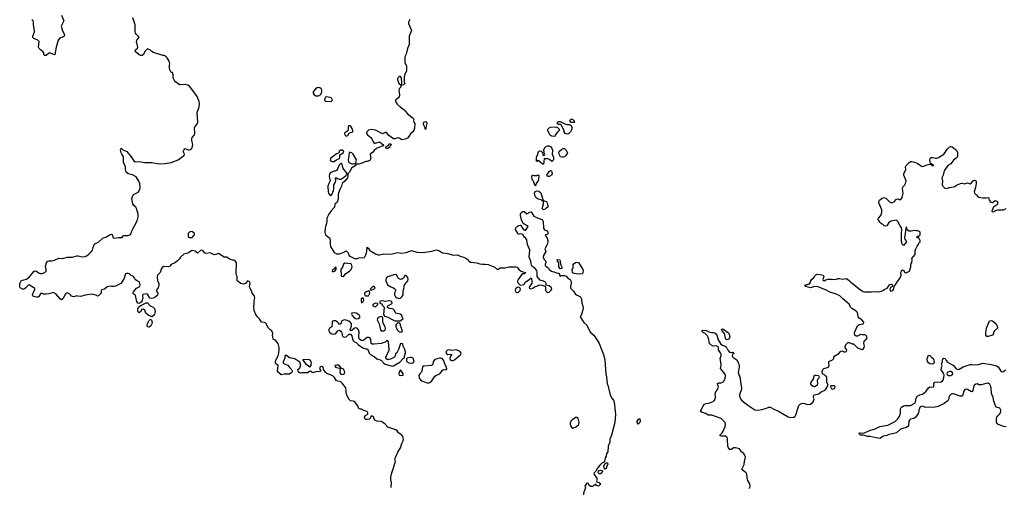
# Model space of a CAD drawing. Header units: inches. Extents: x 2396598 to 2566999, y 262085 to 451979.
# Tile 81 of 256: x 2411689 to 2425861, y 368020 to 374745. Entities that reach past the tile are written whole.
import ezdxf

# ---------------------------------------------------------------- set-up
doc = ezdxf.new("R2010")
doc.units = ezdxf.units.IN
doc.header["$MEASUREMENT"] = 0
for name, color, linetype in [('C4316', 7, 'Continuous'), ('C4317', 7, 'Continuous'), ('C4326', 7, 'Continuous'), ('C4327', 7, 'Continuous')]:
    doc.layers.add(name, color=color, linetype=linetype)

msp = doc.modelspace()

# ---------------------------------------------------------------- linework, layer by layer
at = {"layer": 'C4316', "color": 5, "elevation": 80}
for points in [[(2417036, 368016), (2417042, 368090), (2417032, 368130), (2417032, 368168), (2417047, 368230), (2417097, 368390), (2417089, 368430), (2417096, 368450), (2417130, 368523), (2417171, 368589), (2417190, 368650), (2417209, 368690), (2417214, 368714), (2417203, 368750), (2417190, 368770), (2417143, 368803), (2417124, 368830), (2417105, 368845), (2416986, 368886), (2416949, 368930), (2416910, 368959), (2416890, 368966), (2416833, 368973), (2416810, 368982), (2416788, 369010), (2416786, 369030), (2416770, 369038), (2416750, 369046), (2416740, 369020), (2416719, 369001), (2416690, 368993), (2416670, 368996), (2416656, 369010), (2416652, 369030), (2416668, 369052), (2416698, 369070), (2416702, 369090), (2416689, 369109), (2416650, 369121), (2416610, 369144), (2416590, 369142), (2416570, 369148), (2416555, 369190), (2416510, 369253), (2416490, 369261), (2416450, 369265), (2416430, 369281), (2416394, 369354), (2416387, 369387), (2416389, 369410), (2416383, 369450), (2416330, 369518), (2416310, 369535), (2416249, 369549), (2416219, 369599), (2416199, 369619), (2416174, 369634), (2416110, 369659), (2416097, 369670), (2416066, 369706), (2416050, 369754), (2416030, 369758), (2416016, 369750), (2416006, 369730), (2416017, 369703), (2416018, 369690), (2416010, 369684), (2415950, 369681), (2415910, 369666), (2415870, 369688), (2415830, 369666), (2415752, 369668), (2415730, 369662), (2415709, 369670), (2415695, 369690), (2415689, 369710), (2415720, 369740), (2415732, 369768), (2415732, 369792), (2415720, 369820), (2415647, 369867), (2415570, 369884), (2415530, 369917), (2415523, 369917), (2415510, 369915), (2415507, 369910), (2415505, 369870), (2415479, 369830), (2415481, 369810), (2415497, 369797), (2415550, 369775), (2415577, 369737), (2415606, 369710), (2415616, 369690), (2415606, 369670), (2415570, 369647), (2415494, 369646), (2415450, 369639), (2415415, 369670), (2415398, 369690), (2415408, 369770), (2415376, 369796), (2415369, 369809), (2415369, 369829), (2415376, 369850), (2415407, 369910), (2415419, 369950), (2415422, 370000)], [(2416698, 370000), (2416718, 369950), (2416738, 369930), (2416790, 369899), (2416830, 369868), (2416891, 369850), (2416910, 369830), (2416921, 369810), (2416947, 369790), (2417034, 369766), (2417050, 369764), (2417070, 369767), (2417160, 369820), (2417210, 369874), (2417222, 369878), (2417228, 369892), (2417228, 369908), (2417242, 369950), (2417242, 369970), (2417232, 370000)], [(2417141, 370000), (2417138, 369990), (2417110, 369946), (2417098, 369942), (2417094, 369910), (2417082, 369890), (2417034, 369866), (2416990, 369855), (2416966, 369866), (2416961, 369890), (2417007, 369993), (2417007, 370000)], [(2420000, 368286), (2419982, 368250), (2419958, 368230), (2419951, 368210), (2419988, 368168), (2419995, 368150), (2419997, 368123), (2419993, 368113), (2419998, 368098), (2420000, 368097)], [(2420000, 368042), (2419990, 368046), (2419982, 368062), (2419970, 368066), (2419965, 368055), (2419950, 368048), (2419943, 368037), (2419930, 368029), (2419911, 368029), (2419885, 368045), (2419870, 368078), (2419845, 368075), (2419825, 368035), (2419831, 368010), (2419806, 367934), (2419807, 367870), (2419821, 367821), (2419859, 367730), (2419915, 367630), (2419945, 367565), (2419970, 367522), (2419986, 367506), (2420000, 367479)]]:
    msp.add_lwpolyline(points, dxfattribs=at)
for points in [[(2417870, 369998), (2417848, 369992), (2417824, 369970), (2417830, 369945), (2417850, 369931), (2417870, 369936), (2417910, 369931), (2417884, 369896), (2417879, 369870), (2417891, 369850), (2417910, 369844), (2417930, 369845), (2417947, 369853), (2418016, 369910), (2418036, 369930), (2418044, 369950), (2418029, 369970), (2418010, 369984), (2417970, 369996), (2417910, 369989)], [(2415850, 369859), (2415790, 369854), (2415770, 369858), (2415765, 369855), (2415762, 369850), (2415802, 369802), (2415830, 369776), (2415870, 369752), (2415882, 369770), (2415882, 369790), (2415889, 369810), (2415882, 369830), (2415868, 369850)], [(2416250, 369776), (2416226, 369770), (2416232, 369750), (2416250, 369741), (2416293, 369733), (2416301, 369710), (2416299, 369670), (2416309, 369649), (2416330, 369640), (2416350, 369645), (2416357, 369650), (2416367, 369670), (2416364, 369690), (2416350, 369719), (2416315, 369735), (2416308, 369750), (2416288, 369770), (2416276, 369776)], [(2417330, 369888), (2417310, 369888), (2417264, 369876), (2417254, 369870), (2417254, 369830), (2417290, 369812), (2417330, 369807), (2417350, 369812), (2417368, 369830), (2417350, 369875)], [(2417750, 369876), (2417730, 369875), (2417662, 369858), (2417645, 369835), (2417630, 369781), (2417610, 369770), (2417510, 369764), (2417498, 369762), (2417486, 369754), (2417476, 369690), (2417470, 369677), (2417447, 369653), (2417436, 369630), (2417441, 369590), (2417461, 369562), (2417487, 369547), (2417570, 369519), (2417590, 369525), (2417621, 369550), (2417662, 369618), (2417687, 369633), (2417734, 369650), (2417774, 369706), (2417790, 369714), (2417829, 369711), (2417837, 369723), (2417839, 369730), (2417832, 369750), (2417816, 369770), (2417790, 369848), (2417768, 369870)], [(2417170, 369708), (2417150, 369678), (2417144, 369650), (2417150, 369632), (2417170, 369628), (2417206, 369634), (2417208, 369650)], [(2419710, 369025), (2419690, 369023), (2419650, 368995), (2419626, 368974), (2419612, 368948), (2419610, 368930), (2419615, 368910), (2419630, 368884), (2419650, 368872), (2419690, 368887), (2419730, 368919), (2419738, 368930), (2419742, 368950), (2419729, 369009)]]:
    msp.add_lwpolyline(points, close=True, dxfattribs=at)
at = {"layer": 'C4317', "color": 5, "elevation": 80}
for points in [[(2415422, 370000), (2415424, 370030), (2415407, 370087), (2415392, 370112), (2415370, 370134), (2415344, 370144), (2415335, 370155), (2415329, 370209), (2415332, 370232), (2415319, 370270), (2415290, 370290), (2415270, 370310), (2415230, 370379), (2415210, 370389), (2415170, 370393), (2415141, 370441), (2415110, 370473), (2415087, 370507), (2415065, 370565), (2415061, 370610), (2415066, 370666), (2415063, 370690), (2415075, 370750), (2415067, 370770), (2415037, 370810), (2415030, 370835), (2415003, 370890), (2414996, 370910), (2415004, 370950), (2414999, 370970), (2414990, 370982), (2414970, 370989), (2414941, 370950), (2414910, 370940), (2414871, 370951), (2414818, 370990), (2414818, 371050), (2414808, 371070), (2414806, 371090), (2414808, 371250), (2414790, 371278), (2414770, 371288), (2414750, 371288), (2414710, 371302), (2414670, 371328), (2414630, 371329), (2414550, 371382), (2414513, 371367), (2414490, 371365), (2414430, 371392), (2414370, 371383), (2414350, 371394), (2414330, 371422), (2414310, 371429), (2414290, 371428), (2414250, 371389), (2414214, 371414), (2414170, 371428), (2414111, 371389), (2414090, 371381), (2414050, 371375), (2414002, 371330), (2413990, 371308), (2413962, 371278), (2413922, 371250), (2413870, 371222), (2413850, 371199), (2413827, 371193), (2413763, 371197), (2413741, 371179), (2413724, 371156), (2413710, 371108), (2413671, 371070), (2413667, 371053), (2413670, 370994), (2413690, 370952), (2413693, 370930), (2413683, 370890), (2413652, 370850), (2413678, 370810), (2413670, 370784), (2413636, 370750), (2413610, 370738), (2413590, 370736), (2413562, 370742), (2413530, 370797), (2413510, 370801), (2413466, 370795), (2413456, 370784), (2413455, 370770), (2413461, 370750), (2413453, 370707), (2413438, 370682), (2413410, 370662), (2413389, 370669), (2413373, 370690), (2413357, 370777), (2413350, 370789), (2413323, 370803), (2413322, 370810), (2413329, 370831), (2413370, 370886), (2413410, 370901), (2413418, 370910), (2413424, 370930), (2413414, 370970), (2413410, 370976), (2413370, 370993), (2413349, 371009), (2413342, 371030), (2413328, 371050), (2413289, 371069), (2413270, 371088), (2413250, 371095), (2413225, 371095), (2413212, 371088), (2413191, 371029), (2413161, 370970), (2413145, 370950), (2413070, 370914), (2413050, 370909), (2413010, 370909), (2412990, 370914), (2412950, 370902), (2412910, 370869), (2412870, 370858), (2412862, 370850), (2412862, 370810), (2412830, 370778), (2412810, 370768), (2412799, 370779), (2412730, 370796), (2412630, 370782), (2412570, 370765), (2412527, 370767), (2412510, 370774), (2412470, 370761), (2412450, 370763), (2412435, 370770), (2412422, 370790), (2412410, 370799), (2412370, 370815), (2412352, 370808), (2412311, 370730), (2412290, 370718), (2412270, 370729), (2412210, 370802), (2412170, 370822), (2412110, 370804), (2412070, 370798), (2412030, 370798), (2412010, 370808), (2411990, 370808), (2411977, 370783), (2411959, 370761), (2411950, 370754), (2411930, 370753), (2411886, 370766), (2411876, 370776), (2411875, 370790), (2411908, 370870), (2411906, 370886), (2411890, 370888), (2411830, 370929), (2411810, 370928), (2411770, 370884), (2411750, 370869), (2411730, 370869), (2411695, 370890), (2411689, 370910), (2411689, 370950), (2411709, 370990), (2411730, 371001), (2411785, 371015), (2411810, 371031), (2411832, 371048), (2411890, 371124), (2411913, 371133), (2411930, 371127), (2411970, 371099), (2411990, 371095), (2412010, 371095), (2412052, 371108), (2412069, 371130), (2412072, 371150), (2412062, 371198), (2412074, 371246), (2412090, 371271), (2412110, 371278), (2412150, 371278), (2412190, 371286), (2412250, 371316), (2412310, 371311), (2412370, 371331), (2412450, 371331), (2412510, 371351), (2412530, 371351), (2412590, 371335), (2412630, 371341), (2412652, 371348), (2412676, 371364), (2412723, 371410), (2412735, 371430), (2412749, 371490), (2412770, 371521), (2412830, 371551), (2412890, 371606), (2412930, 371619), (2412990, 371656), (2413010, 371662), (2413018, 371658), (2413032, 371610), (2413050, 371603), (2413110, 371615), (2413130, 371611), (2413167, 371613), (2413169, 371631), (2413181, 371639), (2413250, 371642), (2413285, 371655), (2413294, 371670), (2413301, 371710), (2413381, 371850), (2413396, 371910), (2413394, 371950), (2413369, 372029), (2413361, 372050), (2413333, 372073), (2413317, 372097), (2413302, 372170), (2413310, 372201), (2413329, 372231), (2413393, 372267), (2413410, 372286), (2413420, 372310), (2413422, 372330), (2413416, 372390), (2413405, 372425), (2413367, 372487), (2413314, 372514), (2413250, 372527), (2413223, 372550), (2413210, 372590), (2413210, 372630), (2413183, 372690), (2413181, 372710), (2413185, 372765), (2413174, 372794), (2413158, 372810), (2413149, 372830), (2413141, 372870), (2413144, 372890), (2413150, 372896), (2413173, 372873), (2413231, 372850), (2413293, 372773), (2413310, 372742), (2413330, 372716), (2413350, 372702), (2413410, 372704), (2413490, 372692), (2413590, 372692), (2413690, 372674), (2413784, 372676), (2413871, 372691), (2413970, 372728), (2414030, 372776), (2414058, 372790), (2414062, 372810), (2414044, 372850), (2414049, 372871), (2414069, 372891), (2414113, 372873), (2414130, 372872), (2414150, 372878), (2414170, 372902), (2414181, 372950), (2414168, 373008), (2414168, 373032), (2414172, 373050), (2414203, 373090), (2414209, 373110), (2414207, 373193), (2414246, 373250), (2414252, 373270), (2414245, 373410), (2414273, 373490), (2414276, 373530), (2414270, 373570), (2414242, 373642), (2414197, 373710), (2414131, 373791), (2414110, 373804), (2414070, 373814), (2413990, 373810), (2413933, 373850), (2413918, 373870), (2413899, 373910), (2413899, 373950), (2413890, 373986), (2413870, 373986), (2413850, 374026), (2413844, 374050), (2413844, 374090), (2413849, 374110), (2413839, 374150), (2413810, 374198), (2413798, 374210), (2413770, 374228), (2413750, 374229), (2413615, 374275), (2413590, 374288), (2413570, 374308), (2413530, 374326), (2413490, 374286), (2413470, 374246), (2413450, 374228), (2413430, 374228), (2413410, 374238), (2413349, 374289), (2413355, 374310), (2413385, 374335), (2413387, 374350), (2413370, 374430), (2413376, 374450), (2413409, 374490), (2413394, 374510), (2413369, 374530), (2413357, 374550), (2413352, 374570), (2413353, 374670), (2413319, 374770)], [(2412292, 374810), (2412322, 374730), (2412287, 374650), (2412304, 374584), (2412336, 374530), (2412330, 374508), (2412310, 374495), (2412270, 374482), (2412243, 374450), (2412215, 374350), (2412195, 374245), (2412190, 374242), (2412130, 374265), (2412110, 374265), (2412070, 374229), (2412049, 374230), (2412034, 374250), (2412034, 374270), (2412022, 374290), (2411989, 374310), (2411970, 374330), (2411961, 374350), (2411969, 374430), (2411950, 374449), (2411890, 374475), (2411879, 374490), (2411879, 374510), (2411902, 374570), (2411903, 374590), (2411886, 374670), (2411887, 374710), (2411881, 374730), (2411864, 374750)], [(2417302, 374750), (2417287, 374710), (2417286, 374690), (2417327, 374590), (2417296, 374510), (2417297, 374410), (2417294, 374390), (2417269, 374331), (2417253, 374250), (2417233, 374210), (2417231, 374130), (2417256, 374076), (2417258, 374022), (2417256, 374004), (2417236, 373970), (2417224, 373924), (2417222, 373850), (2417231, 373829), (2417214, 373810), (2417178, 373802), (2417172, 373770), (2417151, 373749), (2417145, 373730), (2417155, 373665), (2417151, 373630), (2417098, 373590), (2417098, 373570), (2417121, 373530), (2417165, 373490), (2417221, 373450), (2417271, 373390), (2417354, 373330), (2417362, 373310), (2417358, 373290), (2417362, 373270), (2417378, 373250), (2417370, 373186), (2417361, 373150), (2417346, 373130), (2417315, 373105), (2417290, 373064), (2417270, 373043), (2417234, 373026), (2417190, 373015), (2417150, 373042), (2417130, 373046), (2417090, 373032), (2417070, 373032), (2417002, 373082), (2416970, 373122), (2416950, 373123), (2416910, 373104), (2416810, 373156), (2416750, 373164), (2416730, 373163), (2416710, 373155), (2416683, 373130), (2416681, 373110), (2416696, 373090), (2416744, 373050), (2416759, 373030), (2416770, 372996), (2416790, 372971), (2416810, 372968), (2416870, 372987), (2416915, 372950), (2416932, 372930), (2416890, 372920), (2416825, 372895), (2416790, 372864), (2416770, 372839), (2416732, 372810), (2416743, 372750), (2416730, 372718), (2416690, 372708), (2416670, 372708), (2416602, 372678), (2416571, 372669), (2416532, 372668), (2416517, 372643), (2416470, 372615), (2416430, 372546), (2416412, 372528), (2416411, 372490), (2416405, 372470), (2416370, 372424), (2416331, 372389), (2416321, 372350), (2416295, 372305), (2416276, 372250), (2416271, 372230), (2416271, 372169), (2416259, 372121), (2416251, 372109), (2416226, 372094), (2416219, 372050), (2416170, 371994), (2416139, 371950), (2416117, 371910), (2416111, 371890), (2416111, 371849), (2416104, 371816), (2416088, 371772), (2416084, 371750), (2416081, 371690), (2416085, 371670), (2416092, 371650), (2416112, 371630), (2416146, 371606), (2416154, 371594), (2416159, 371570), (2416159, 371510), (2416164, 371484), (2416215, 371395), (2416250, 371378), (2416290, 371376), (2416345, 371395), (2416390, 371422), (2416418, 371390), (2416424, 371364), (2416432, 371350), (2416510, 371311), (2416550, 371311), (2416570, 371318), (2416653, 371327), (2416670, 371362), (2416685, 371410), (2416690, 371472), (2416698, 371458), (2416710, 371454), (2416722, 371430), (2416810, 371380), (2416850, 371364), (2416870, 371362), (2416930, 371376), (2417030, 371371), (2417125, 371395), (2417190, 371387), (2417250, 371397), (2417330, 371425), (2417403, 371403), (2417490, 371396), (2417623, 371417), (2417690, 371437), (2417730, 371421), (2417773, 371393), (2417850, 371382), (2417930, 371358), (2417990, 371364), (2418030, 371343), (2418090, 371324), (2418110, 371313), (2418145, 371290), (2418154, 371274), (2418177, 371257), (2418268, 371248), (2418310, 371233), (2418348, 371228), (2418390, 371230), (2418430, 371222), (2418528, 371188), (2418550, 371162), (2418570, 371151), (2418605, 371175), (2418622, 371178), (2418670, 371175), (2418727, 371193), (2418830, 371193), (2418850, 371186), (2418874, 371154), (2418896, 371135), (2418930, 371121), (2418974, 371110), (2418954, 371090), (2418930, 371089), (2418910, 371075), (2418864, 371010), (2418855, 370990), (2418856, 370970), (2418890, 370925), (2418943, 370937), (2418954, 370946), (2418965, 370970), (2419018, 371002), (2419050, 371032), (2419060, 371000), (2419061, 370950), (2419027, 370910), (2419023, 370890), (2419030, 370878), (2419050, 370874), (2419075, 370885), (2419097, 370903), (2419130, 370911), (2419170, 370931), (2419207, 370927), (2419253, 370913), (2419257, 370897), (2419256, 370850), (2419270, 370834), (2419290, 370822), (2419310, 370825), (2419336, 370850), (2419349, 370870), (2419344, 370890), (2419310, 370917), (2419267, 370927), (2419269, 370950), (2419258, 370970), (2419230, 370985), (2419179, 370999), (2419139, 371050), (2419137, 371110), (2419130, 371138), (2419102, 371170), (2419062, 371202), (2419055, 371215), (2419044, 371270), (2419024, 371330), (2419032, 371430), (2418997, 371510), (2418990, 371578), (2418970, 371608), (2418956, 371616), (2418930, 371658), (2418894, 371666), (2418870, 371658), (2418863, 371663), (2418824, 371730), (2418829, 371750), (2418850, 371771), (2418870, 371785), (2418891, 371791), (2418904, 371784), (2418925, 371745), (2418945, 371725), (2418970, 371712), (2419006, 371770), (2418936, 371816), (2418910, 371868), (2418896, 371930), (2418898, 371950), (2418907, 371970), (2418930, 371987), (2418950, 371985), (2418990, 371952), (2419030, 371978), (2419050, 371982), (2419090, 371921), (2419150, 371891), (2419211, 371871), (2419224, 371844), (2419227, 371747), (2419244, 371724), (2419278, 371710), (2419292, 371690), (2419294, 371670), (2419282, 371658), (2419254, 371650), (2419262, 371630), (2419283, 371603), (2419291, 371571), (2419291, 371551), (2419281, 371510), (2419246, 371450), (2419262, 371410), (2419227, 371353), (2419223, 371330), (2419238, 371298), (2419261, 371270), (2419261, 371250), (2419251, 371230), (2419251, 371210), (2419298, 371170), (2419312, 371150), (2419342, 371130), (2419453, 371093), (2419470, 371054), (2419478, 371062), (2419494, 371066), (2419530, 371065), (2419555, 371055), (2419585, 371025), (2419611, 371010), (2419622, 370990), (2419625, 370970), (2419625, 370950), (2419615, 370910), (2419615, 370890), (2419620, 370880), (2419660, 370840), (2419684, 370804), (2419702, 370790), (2419750, 370766), (2419766, 370750), (2419775, 370730), (2419781, 370670), (2419795, 370630), (2419800, 370590), (2419776, 370504), (2419755, 370470), (2419807, 370390), (2419850, 370350), (2419890, 370268), (2419910, 370242), (2419952, 370210), (2420000, 370137)], [(2417007, 370000), (2416995, 370110), (2416990, 370126), (2416970, 370126), (2416950, 370108), (2416891, 370089), (2416790, 370077), (2416760, 370080), (2416747, 370087), (2416741, 370150), (2416729, 370169), (2416714, 370174), (2416688, 370172), (2416630, 370125), (2416609, 370129), (2416584, 370144), (2416576, 370156), (2416572, 370190), (2416576, 370256), (2416565, 370285), (2416550, 370305), (2416530, 370313), (2416510, 370309), (2416470, 370275), (2416449, 370269), (2416445, 370290), (2416463, 370337), (2416465, 370370), (2416450, 370390), (2416427, 370407), (2416390, 370426), (2416370, 370429), (2416350, 370425), (2416327, 370413), (2416310, 370369), (2416290, 370362), (2416279, 370380), (2416259, 370399), (2416232, 370412), (2416208, 370412), (2416193, 370407), (2416184, 370396), (2416181, 370330), (2416149, 370311), (2416138, 370290), (2416140, 370270), (2416150, 370251), (2416170, 370232), (2416210, 370223), (2416232, 370228), (2416270, 370272), (2416290, 370278), (2416310, 370266), (2416323, 370250), (2416331, 370230), (2416331, 370210), (2416341, 370190), (2416350, 370185), (2416370, 370181), (2416390, 370186), (2416430, 370221), (2416450, 370221), (2416470, 370198), (2416479, 370150), (2416499, 370119), (2416536, 370096), (2416567, 370067), (2416630, 370025), (2416669, 370011), (2416693, 370013), (2416698, 370000)], [(2417232, 370000), (2417229, 370010), (2417208, 370050), (2417202, 370082), (2417170, 370086), (2417141, 370000)]]:
    msp.add_lwpolyline(points, dxfattribs=at)
for points in [[(2417150, 373929), (2417131, 373910), (2417127, 373887), (2417146, 373826), (2417170, 373812), (2417186, 373814), (2417188, 373830), (2417182, 373910), (2417170, 373928)], [(2415990, 373772), (2415970, 373767), (2415948, 373750), (2415914, 373710), (2415913, 373690), (2415926, 373666), (2415950, 373651), (2415970, 373649), (2415990, 373651), (2416022, 373670), (2416039, 373710), (2416038, 373730), (2416027, 373750), (2416010, 373765)], [(2416110, 373635), (2416090, 373629), (2416081, 373610), (2416078, 373590), (2416090, 373574), (2416170, 373568), (2416189, 373590), (2416177, 373617), (2416170, 373623)], [(2419670, 373266), (2419627, 373267), (2419608, 373290), (2419618, 373310), (2419630, 373318), (2419652, 373310), (2419671, 373290), (2419674, 373270)], [(2416450, 373219), (2416430, 373219), (2416418, 373210), (2416418, 373170), (2416411, 373149), (2416370, 373119), (2416364, 373110), (2416367, 373090), (2416390, 373071), (2416410, 373078), (2416429, 373111), (2416441, 373119), (2416473, 373127), (2416482, 373138), (2416484, 373150), (2416478, 373170)], [(2417530, 373169), (2417526, 373170), (2417526, 373190), (2417506, 373226), (2417499, 373250), (2417507, 373273), (2417530, 373281), (2417545, 373270), (2417551, 373250), (2417534, 373194), (2417534, 373170)], [(2419390, 373066), (2419350, 373068), (2419330, 373078), (2419318, 373090), (2419289, 373150), (2419289, 373170), (2419310, 373191), (2419330, 373198), (2419410, 373202), (2419430, 373194), (2419452, 373170), (2419454, 373150), (2419422, 373118), (2419397, 373083)], [(2419570, 373238), (2419600, 373240), (2419625, 373225), (2419637, 373197), (2419638, 373170), (2419618, 373130), (2419590, 373102), (2419570, 373099), (2419542, 373110), (2419528, 373130), (2419527, 373147), (2419488, 373228), (2419476, 373236), (2419450, 373238), (2419430, 373246), (2419430, 373272), (2419450, 373282), (2419470, 373282), (2419545, 373245)], [(2416970, 372895), (2416955, 372910), (2416999, 372941), (2417010, 372958), (2417030, 372958), (2417035, 372950), (2417030, 372938), (2417016, 372924), (2417010, 372909), (2416990, 372895)], [(2419350, 372706), (2419314, 372734), (2419290, 372742), (2419274, 372746), (2419238, 372742), (2419230, 372666), (2419210, 372666), (2419202, 372682), (2419186, 372690), (2419182, 372702), (2419156, 372716), (2419142, 372718), (2419130, 372706), (2419126, 372710), (2419128, 372770), (2419148, 372810), (2419150, 372834), (2419158, 372850), (2419170, 372858), (2419193, 372853), (2419213, 372833), (2419218, 372798), (2419230, 372794), (2419242, 372798), (2419246, 372810), (2419238, 372830), (2419238, 372850), (2419226, 372870), (2419250, 372912), (2419288, 372932), (2419312, 372932), (2419337, 372917), (2419358, 372870), (2419352, 372810), (2419372, 372770), (2419372, 372730)], [(2419490, 372769), (2419475, 372775), (2419455, 372810), (2419449, 372831), (2419455, 372850), (2419490, 372882), (2419509, 372891), (2419531, 372891), (2419554, 372870), (2419572, 372828), (2419552, 372790), (2419530, 372775), (2419510, 372769)], [(2416330, 372869), (2416310, 372869), (2416287, 372853), (2416285, 372835), (2416276, 372824), (2416250, 372816), (2416163, 372750), (2416158, 372718), (2416184, 372704), (2416210, 372706), (2416250, 372730), (2416292, 372748), (2416299, 372770), (2416298, 372802), (2416344, 372830), (2416354, 372850), (2416350, 372855)], [(2416450, 372836), (2416430, 372833), (2416428, 372788), (2416417, 372730), (2416421, 372701), (2416430, 372690), (2416470, 372674), (2416490, 372671), (2416510, 372678), (2416522, 372678), (2416529, 372691), (2416537, 372730), (2416490, 372812), (2416470, 372830)], [(2416310, 372678), (2416281, 372650), (2416270, 372606), (2416250, 372578), (2416230, 372568), (2416210, 372568), (2416170, 372549), (2416150, 372529), (2416145, 372490), (2416158, 372430), (2416136, 372390), (2416126, 372350), (2416127, 372270), (2416133, 372250), (2416146, 372230), (2416170, 372219), (2416181, 372230), (2416204, 372290), (2416209, 372310), (2416209, 372371), (2416234, 372410), (2416239, 372430), (2416238, 372458), (2416229, 372471), (2416250, 372471), (2416261, 372461), (2416290, 372451), (2416310, 372451), (2416382, 372498), (2416390, 372514), (2416402, 372518), (2416406, 372530), (2416344, 372604), (2416330, 372666), (2416316, 372676)], [(2419090, 372502), (2419130, 372502), (2419153, 372513), (2419160, 372500), (2419162, 372490), (2419151, 372430), (2419124, 372396), (2419118, 372370), (2419110, 372358), (2419102, 372370), (2419096, 372396), (2419084, 372424), (2419070, 372438), (2419065, 372450), (2419058, 372490), (2419070, 372514)], [(2419310, 372489), (2419286, 372490), (2419278, 372510), (2419310, 372562), (2419330, 372578), (2419342, 372570), (2419350, 372554), (2419351, 372529), (2419345, 372515), (2419330, 372498)], [(2419230, 372009), (2419209, 372030), (2419229, 372090), (2419226, 372130), (2419218, 372138), (2419210, 372138), (2419195, 372155), (2419144, 372170), (2419117, 372190), (2419107, 372207), (2419101, 372250), (2419110, 372272), (2419130, 372282), (2419160, 372280), (2419190, 372254), (2419221, 372161), (2419238, 372138), (2419270, 372131), (2419279, 372110), (2419291, 372070), (2419291, 372050), (2419265, 372035), (2419250, 372018)], [(2414150, 371698), (2414134, 371690), (2414114, 371670), (2414114, 371630), (2414118, 371618), (2414130, 371614), (2414170, 371614), (2414206, 371650), (2414206, 371670), (2414176, 371696)], [(2416230, 371186), (2416218, 371162), (2416190, 371146), (2416185, 371130), (2416190, 371122), (2416210, 371122), (2416226, 371130), (2416246, 371150), (2416242, 371182)], [(2416370, 371242), (2416351, 371229), (2416334, 371186), (2416312, 371150), (2416314, 371070), (2416318, 371058), (2416350, 371054), (2416384, 371096), (2416438, 371130), (2416458, 371150), (2416474, 371190), (2416467, 371227), (2416456, 371236)], [(2419470, 371162), (2419450, 371189), (2419447, 371247), (2419429, 371270), (2419426, 371290), (2419430, 371298), (2419462, 371290), (2419470, 371274), (2419473, 371230), (2419494, 371190), (2419490, 371168)], [(2419730, 371083), (2419673, 371093), (2419645, 371105), (2419642, 371150), (2419653, 371170), (2419655, 371230), (2419690, 371255), (2419710, 371256), (2419731, 371251), (2419794, 371150), (2419799, 371130), (2419790, 371089)], [(2417090, 371082), (2416990, 371049), (2416962, 371030), (2416958, 371010), (2416958, 370990), (2416982, 370930), (2417030, 370902), (2417070, 370891), (2417091, 370870), (2417105, 370850), (2417082, 370810), (2417082, 370790), (2417100, 370760), (2417124, 370744), (2417150, 370734), (2417170, 370742), (2417195, 370765), (2417208, 370790), (2417209, 370849), (2417217, 370870), (2417221, 370910), (2417229, 370931), (2417276, 370990), (2417279, 371010), (2417275, 371035), (2417250, 371068), (2417233, 371067), (2417213, 371027), (2417190, 371013), (2417170, 371009), (2417143, 371023), (2417110, 371078)], [(2416790, 370906), (2416770, 370906), (2416734, 370870), (2416738, 370858), (2416750, 370854), (2416758, 370862), (2416770, 370865), (2416786, 370870), (2416806, 370890)], [(2418870, 370897), (2418850, 370892), (2418826, 370874), (2418819, 370850), (2418831, 370831), (2418843, 370823), (2418850, 370821), (2418870, 370827), (2418892, 370848), (2418895, 370870), (2418887, 370887)], [(2416710, 370846), (2416674, 370830), (2416654, 370810), (2416658, 370778), (2416670, 370774), (2416710, 370774), (2416728, 370810), (2416722, 370842)], [(2413590, 370474), (2413570, 370479), (2413537, 370497), (2413506, 370526), (2413490, 370568), (2413470, 370584), (2413443, 370577), (2413430, 370546), (2413410, 370528), (2413389, 370550), (2413389, 370590), (2413416, 370624), (2413440, 370640), (2413510, 370671), (2413530, 370672), (2413565, 370630), (2413610, 370611), (2413631, 370590), (2413639, 370550), (2413631, 370510), (2413610, 370484)], [(2416630, 370746), (2416602, 370730), (2416602, 370690), (2416610, 370674), (2416630, 370682), (2416642, 370710), (2416636, 370736)], [(2416810, 370668), (2416774, 370650), (2416774, 370630), (2416810, 370614), (2416846, 370650), (2416842, 370662)], [(2417010, 370702), (2416950, 370693), (2416910, 370702), (2416884, 370696), (2416874, 370690), (2416874, 370670), (2416897, 370657), (2416910, 370634), (2416934, 370610), (2416925, 370505), (2416941, 370481), (2416990, 370467), (2417050, 370431), (2417090, 370416), (2417108, 370412), (2417170, 370414), (2417182, 370418), (2417186, 370430), (2417206, 370450), (2417198, 370458), (2417188, 370490), (2417166, 370510), (2417105, 370525), (2417098, 370530), (2417083, 370563), (2417063, 370583), (2417049, 370589), (2417006, 370590), (2416978, 370610), (2416989, 370631), (2417040, 370660), (2417048, 370670), (2417046, 370690)], [(2416510, 370529), (2416470, 370526), (2416465, 370510), (2416472, 370490), (2416510, 370451), (2416538, 370442), (2416570, 370446), (2416588, 370470), (2416582, 370490), (2416570, 370502), (2416530, 370524)], [(2416890, 370475), (2416850, 370462), (2416838, 370450), (2416836, 370430), (2416863, 370370), (2416884, 370284), (2416892, 370272), (2416910, 370271), (2416930, 370271), (2416950, 370282), (2416954, 370310), (2416949, 370330), (2416914, 370390), (2416915, 370455), (2416910, 370466)], [(2413550, 370322), (2413527, 370327), (2413523, 370350), (2413526, 370370), (2413546, 370414), (2413570, 370436), (2413584, 370424), (2413594, 370390), (2413590, 370370), (2413577, 370343)], [(2417150, 370386), (2417130, 370386), (2417112, 370368), (2417105, 370350), (2417105, 370330), (2417111, 370310), (2417124, 370284), (2417150, 370258), (2417170, 370252), (2417190, 370254), (2417198, 370270), (2417169, 370349), (2417168, 370368)]]:
    msp.add_lwpolyline(points, close=True, dxfattribs=at)
at = {"layer": 'C4326', "color": 5}
for points, elevation in [([(2420065, 370000), (2420091, 369930), (2420110, 369850), (2420126, 369650), (2420136, 369610), (2420145, 369510), (2420154, 369490), (2420188, 369348), (2420208, 369308), (2420234, 369274), (2420244, 369244), (2420264, 369070), (2420253, 368950), (2420208, 368770), (2420181, 368710), (2420183, 368670), (2420161, 368610), (2420152, 368530), (2420133, 368507), (2420131, 368470), (2420118, 368442), (2420105, 368395), (2420098, 368382), (2420070, 368369), (2420041, 368339), (2420002, 368290), (2420000, 368286)], 80), ([(2422190, 368002), (2422201, 368030), (2422199, 368070), (2422166, 368126), (2422153, 368210), (2422146, 368226), (2422089, 368270), (2422089, 368290), (2422118, 368350), (2422121, 368390), (2422135, 368455), (2422110, 368508), (2422085, 368525), (2422050, 368574), (2421992, 368588), (2421970, 368589), (2421930, 368562), (2421910, 368564), (2421890, 368589), (2421883, 368610), (2421878, 368710), (2421870, 368738), (2421850, 368755), (2421790, 368755), (2421770, 368762), (2421764, 368770), (2421799, 368801), (2421815, 368825), (2421844, 368896), (2421848, 368930), (2421841, 368950), (2421824, 368970), (2421790, 369003), (2421772, 369012), (2421650, 369055), (2421597, 369057), (2421563, 369083), (2421510, 369097), (2421489, 369110), (2421528, 369192), (2421546, 369214), (2421570, 369227), (2421610, 369231), (2421658, 369250), (2421689, 369270), (2421704, 369310), (2421698, 369370), (2421707, 369393), (2421738, 369430), (2421744, 369450), (2421746, 369470), (2421729, 369510), (2421750, 369523), (2421784, 369524), (2421810, 369533), (2421830, 369551), (2421844, 369590), (2421846, 369610), (2421846, 369630), (2421837, 369650), (2421801, 369701), (2421774, 369730), (2421785, 369770), (2421786, 369790), (2421769, 369870), (2421784, 369910), (2421787, 369930), (2421783, 369950), (2421749, 369990), (2421749, 370000)], 80), ([(2421876, 370000), (2421881, 369990), (2421904, 369964), (2421930, 369961), (2421950, 369965), (2421971, 369950), (2421951, 369929), (2421944, 369910), (2421954, 369890), (2422013, 369853), (2422028, 369808), (2422041, 369790), (2422047, 369767), (2422047, 369750), (2422029, 369670), (2422060, 369590), (2422062, 369530), (2422076, 369450), (2422076, 369430), (2422051, 369350), (2422051, 369330), (2422066, 369290), (2422083, 369270), (2422170, 369203), (2422270, 369135), (2422310, 369131), (2422370, 369140), (2422425, 369155), (2422470, 369174), (2422490, 369174), (2422542, 369142), (2422613, 369113), (2422750, 369033), (2422790, 369022), (2422830, 369027), (2422850, 369044), (2422859, 369061), (2422892, 369168), (2422905, 369195), (2422923, 369217), (2422950, 369230), (2422986, 369226), (2423030, 369211), (2423070, 369216), (2423109, 369250), (2423122, 369290), (2423115, 369310), (2423115, 369330), (2423128, 369350), (2423190, 369363), (2423224, 369395), (2423270, 369410), (2423293, 369430), (2423324, 369490), (2423306, 369530), (2423306, 369606), (2423288, 369628), (2423242, 369650), (2423238, 369682), (2423247, 369713), (2423262, 369730), (2423316, 369744), (2423329, 369750), (2423337, 369763), (2423341, 369770), (2423334, 369810), (2423335, 369830), (2423390, 369852), (2423408, 369870), (2423409, 369890), (2423422, 369910), (2423482, 369950), (2423510, 369978), (2423530, 369985), (2423554, 369970), (2423570, 369966), (2423588, 369972), (2423595, 369990), (2423589, 370000)], 80), ([(2425890, 368888), (2425850, 368896), (2425770, 368926), (2425751, 368951), (2425750, 369011), (2425754, 369030), (2425768, 369050), (2425791, 369070), (2425806, 369090), (2425812, 369110), (2425810, 369130), (2425796, 369156), (2425750, 369174), (2425732, 369192), (2425710, 369261), (2425703, 369310), (2425675, 369370), (2425670, 369450), (2425661, 369481), (2425647, 369507), (2425630, 369516), (2425617, 369517), (2425530, 369492), (2425496, 369496), (2425470, 369509), (2425450, 369505), (2425430, 369489), (2425423, 369477), (2425410, 369410), (2425400, 369400), (2425390, 369395), (2425330, 369426), (2425310, 369430), (2425295, 369425), (2425278, 369402), (2425263, 369350), (2425250, 369330), (2425225, 369330), (2425130, 369363), (2425110, 369364), (2425101, 369359), (2425088, 369352), (2425069, 369330), (2425059, 369281), (2425050, 369264), (2424996, 369224), (2424910, 369181), (2424848, 369168), (2424790, 369173), (2424729, 369169), (2424690, 369188), (2424650, 369175), (2424631, 369129), (2424631, 369111), (2424624, 369090), (2424586, 369030), (2424561, 369010), (2424510, 368998), (2424495, 368985), (2424488, 368970), (2424480, 368910), (2424470, 368893), (2424450, 368882), (2424366, 368854), (2424310, 368803), (2424250, 368787), (2424200, 368780), (2424170, 368766), (2424124, 368756), (2424070, 368724), (2424018, 368730), (2423930, 368750), (2423890, 368752), (2423830, 368769), (2423790, 368769), (2423770, 368789), (2423778, 368802), (2423790, 368805), (2423830, 368799), (2423850, 368803), (2423909, 368830), (2424001, 368859), (2424070, 368895), (2424185, 368915), (2424290, 368964), (2424330, 369004), (2424359, 369050), (2424367, 369090), (2424367, 369150), (2424377, 369170), (2424409, 369190), (2424430, 369195), (2424510, 369196), (2424572, 369228), (2424584, 369250), (2424590, 369302), (2424608, 369332), (2424644, 369350), (2424679, 369361), (2424705, 369375), (2424736, 369404), (2424770, 369450), (2424790, 369463), (2424839, 369461), (2424849, 369470), (2424849, 369511), (2424862, 369530), (2424950, 369539), (2424972, 369550), (2424985, 369570), (2424993, 369633), (2424989, 369650), (2424953, 369710), (2424955, 369745), (2424966, 369770), (2424958, 369790), (2424969, 369831), (2424969, 369850), (2424979, 369870), (2424990, 369876), (2425010, 369870), (2425023, 369843), (2425042, 369822), (2425131, 369770), (2425170, 369725), (2425190, 369715), (2425210, 369720), (2425270, 369752), (2425370, 369784), (2425392, 369788), (2425470, 369782), (2425550, 369804), (2425670, 369788), (2425748, 369768), (2425772, 369752), (2425810, 369692), (2425830, 369680), (2425850, 369684), (2425880, 369710)], 60), ([(2420000, 368097), (2420012, 368092), (2420031, 368091), (2420054, 368070), (2420030, 368046), (2420010, 368038), (2420000, 368042)], 80)]:
    msp.add_lwpolyline(points, dxfattribs=dict(at, elevation=elevation))
for points, elevation in [([(2424830, 369789), (2424790, 369794), (2424769, 369810), (2424754, 369830), (2424753, 369870), (2424770, 369922), (2424790, 369915), (2424810, 369896), (2424835, 369870), (2424846, 369850), (2424851, 369809)], 60), ([(2423130, 369467), (2423108, 369468), (2423090, 369484), (2423077, 369510), (2423081, 369530), (2423109, 369570), (2423129, 369631), (2423150, 369634), (2423186, 369626), (2423197, 369610), (2423191, 369590), (2423173, 369570), (2423168, 369552), (2423170, 369510), (2423167, 369490), (2423150, 369473)], 80), ([(2425070, 369686), (2425039, 369670), (2425033, 369650), (2425040, 369640), (2425058, 369630), (2425090, 369629), (2425110, 369636), (2425121, 369650), (2425113, 369673), (2425090, 369684)], 60), ([(2423380, 369480), (2423363, 369477), (2423358, 369470), (2423363, 369450), (2423377, 369437), (2423390, 369431), (2423410, 369441), (2423424, 369450), (2423428, 369468), (2423417, 369477)], 80), ([(2420590, 368929), (2420578, 368950), (2420578, 368970), (2420590, 368994), (2420610, 369011), (2420622, 368990), (2420618, 368970), (2420610, 368946)], 80), ([(2420110, 368282), (2420104, 368284), (2420099, 368330), (2420116, 368364), (2420128, 368372), (2420149, 368371), (2420156, 368350), (2420144, 368336), (2420130, 368289)], 80), ([(2420030, 368215), (2420015, 368230), (2420022, 368258), (2420050, 368265), (2420076, 368256), (2420078, 368250), (2420070, 368228), (2420050, 368215)], 80)]:
    msp.add_lwpolyline(points, close=True, dxfattribs=dict(at, elevation=elevation))
at = {"layer": 'C4327', "color": 5, "elevation": 80}
for points in [[(2423589, 370000), (2423569, 370029), (2423569, 370050), (2423590, 370085), (2423610, 370102), (2423630, 370102), (2423670, 370082), (2423690, 370082), (2423746, 370026), (2423810, 370003), (2423830, 370006), (2423844, 370030), (2423849, 370050), (2423838, 370090), (2423843, 370117), (2423849, 370131), (2423870, 370142), (2423889, 370170), (2423879, 370199), (2423868, 370210), (2423854, 370215), (2423813, 370213), (2423790, 370218), (2423750, 370195), (2423730, 370195), (2423709, 370209), (2423705, 370230), (2423710, 370254), (2423750, 370342), (2423770, 370362), (2423830, 370372), (2423839, 370390), (2423837, 370397), (2423808, 370430), (2423770, 370453), (2423756, 370470), (2423750, 370533), (2423730, 370552), (2423664, 370590), (2423649, 370610), (2423630, 370653), (2423530, 370734), (2423492, 370772), (2423430, 370803), (2423350, 370824), (2423296, 370856), (2423181, 370901), (2423130, 370907), (2423069, 370889), (2423006, 370910), (2422989, 370930), (2423010, 370936), (2423030, 370935), (2423055, 370945), (2423069, 370970), (2423074, 370990), (2423089, 371011), (2423114, 371026), (2423130, 371046), (2423144, 371076), (2423170, 371083), (2423236, 371076), (2423255, 371070), (2423261, 371050), (2423251, 371010), (2423252, 370992), (2423267, 370987), (2423294, 371005), (2423325, 371015), (2423375, 371015), (2423430, 371008), (2423470, 371025), (2423490, 371025), (2423530, 371015), (2423590, 371021), (2423630, 370996), (2423652, 370972), (2423790, 370862), (2423830, 370837), (2423850, 370830), (2423950, 370830), (2424010, 370836), (2424050, 370833), (2424090, 370839), (2424114, 370850), (2424130, 370866), (2424174, 370886), (2424210, 370931), (2424230, 370942), (2424252, 370930), (2424254, 370910), (2424225, 370895), (2424211, 370870), (2424218, 370850), (2424230, 370843), (2424255, 370850), (2424270, 370874), (2424274, 370910), (2424290, 370926), (2424322, 370978), (2424358, 371022), (2424377, 371070), (2424374, 371110), (2424379, 371130), (2424390, 371145), (2424410, 371142), (2424427, 371107), (2424443, 371103), (2424450, 371103), (2424494, 371130), (2424515, 371190), (2424515, 371230), (2424529, 371250), (2424535, 371290), (2424528, 371310), (2424578, 371370), (2424580, 371420), (2424588, 371452), (2424608, 371490), (2424628, 371510), (2424629, 371531), (2424648, 371550), (2424648, 371570), (2424630, 371606), (2424606, 371610), (2424606, 371630), (2424630, 371632), (2424648, 371650), (2424648, 371690), (2424639, 371699), (2424610, 371709), (2424590, 371709), (2424570, 371715), (2424518, 371702), (2424486, 371706), (2424458, 371730), (2424458, 371750), (2424450, 371766), (2424426, 371610), (2424431, 371590), (2424452, 371550), (2424410, 371498), (2424390, 371518), (2424380, 371560), (2424381, 371670), (2424387, 371730), (2424381, 371750), (2424355, 371790), (2424330, 371845), (2424310, 371860), (2424230, 371849), (2424201, 371830), (2424170, 371782), (2424150, 371775), (2424130, 371782), (2424117, 371797), (2424090, 371814), (2424070, 371834), (2424056, 371856), (2424039, 371870), (2424049, 371890), (2424082, 371930), (2424099, 371970), (2424098, 372010), (2424053, 372110), (2424053, 372130), (2424065, 372150), (2424101, 372179), (2424130, 372188), (2424157, 372177), (2424210, 372124), (2424230, 372116), (2424250, 372117), (2424274, 372126), (2424310, 372165), (2424330, 372171), (2424350, 372161), (2424370, 372161), (2424389, 372190), (2424406, 372250), (2424398, 372310), (2424401, 372330), (2424409, 372350), (2424429, 372370), (2424439, 372390), (2424449, 372430), (2424417, 372510), (2424414, 372530), (2424444, 372590), (2424441, 372630), (2424449, 372650), (2424490, 372691), (2424516, 372704), (2424530, 372705), (2424570, 372694), (2424616, 372676), (2424670, 372639), (2424690, 372635), (2424750, 372659), (2424788, 372668), (2424820, 372660), (2424818, 372650), (2424837, 372643), (2424842, 372650), (2424830, 372662), (2424820, 372660), (2424818, 372670), (2424798, 372678), (2424790, 372730), (2424793, 372750), (2424810, 372765), (2424830, 372765), (2424870, 372756), (2424890, 372756), (2424916, 372764), (2424990, 372813), (2425010, 372836), (2425037, 372883), (2425068, 372912), (2425090, 372921), (2425110, 372919), (2425160, 372880), (2425179, 372859), (2425187, 372833), (2425187, 372790), (2425181, 372770), (2425168, 372752), (2425130, 372724), (2425089, 372671), (2425050, 372646), (2424993, 372570), (2424981, 372510), (2424963, 372470), (2424971, 372429), (2424971, 372409), (2424965, 372390), (2424966, 372370), (2424976, 372350), (2425003, 372323), (2425030, 372319), (2425070, 372331), (2425130, 372339), (2425150, 372347), (2425173, 372367), (2425230, 372390), (2425253, 372393), (2425290, 372386), (2425330, 372398), (2425370, 372386), (2425385, 372395), (2425415, 372430), (2425430, 372435), (2425450, 372431), (2425456, 372416), (2425457, 372390), (2425445, 372330), (2425425, 372270), (2425431, 372250), (2425450, 372231), (2425465, 372225), (2425470, 372214), (2425493, 372193), (2425550, 372183), (2425597, 372183), (2425634, 372190), (2425645, 372150), (2425658, 372130), (2425670, 372121), (2425690, 372118), (2425730, 372145), (2425762, 372130), (2425762, 372090), (2425750, 372078), (2425706, 372054), (2425696, 372024), (2425685, 372010), (2425682, 371990), (2425690, 371982), (2425710, 371985), (2425724, 371996), (2425770, 372012), (2425850, 372012), (2425888, 372032)], [(2421749, 370000), (2421748, 370030), (2421740, 370040), (2421715, 370055), (2421670, 370049), (2421635, 370070), (2421619, 370090), (2421605, 370165), (2421583, 370203), (2421550, 370238), (2421530, 370242), (2421518, 370250), (2421506, 370270), (2421522, 370278), (2421570, 370275), (2421610, 370256), (2421646, 370246), (2421670, 370246), (2421697, 370237), (2421723, 370210), (2421740, 370140), (2421780, 370080), (2421803, 370063), (2421842, 370050), (2421858, 370038), (2421876, 370000)], [(2420000, 370137), (2420030, 370090), (2420065, 370000)]]:
    msp.add_lwpolyline(points, dxfattribs=at)
at = {"layer": 'C4327', "color": 5}
for points, elevation in [([(2425630, 370190), (2425609, 370190), (2425597, 370210), (2425593, 370230), (2425607, 370310), (2425648, 370412), (2425670, 370419), (2425690, 370415), (2425742, 370370), (2425760, 370340), (2425762, 370310), (2425718, 370270), (2425706, 370250), (2425705, 370230), (2425692, 370210)], 60), ([(2421870, 370139), (2421855, 370150), (2421846, 370166), (2421845, 370190), (2421834, 370234), (2421798, 370270), (2421788, 370290), (2421790, 370294), (2421810, 370298), (2421890, 370242), (2421902, 370222), (2421911, 370190), (2421906, 370170), (2421890, 370149)], 80)]:
    msp.add_lwpolyline(points, close=True, dxfattribs=dict(at, elevation=elevation))

doc.saveas('drawing.dxf')
